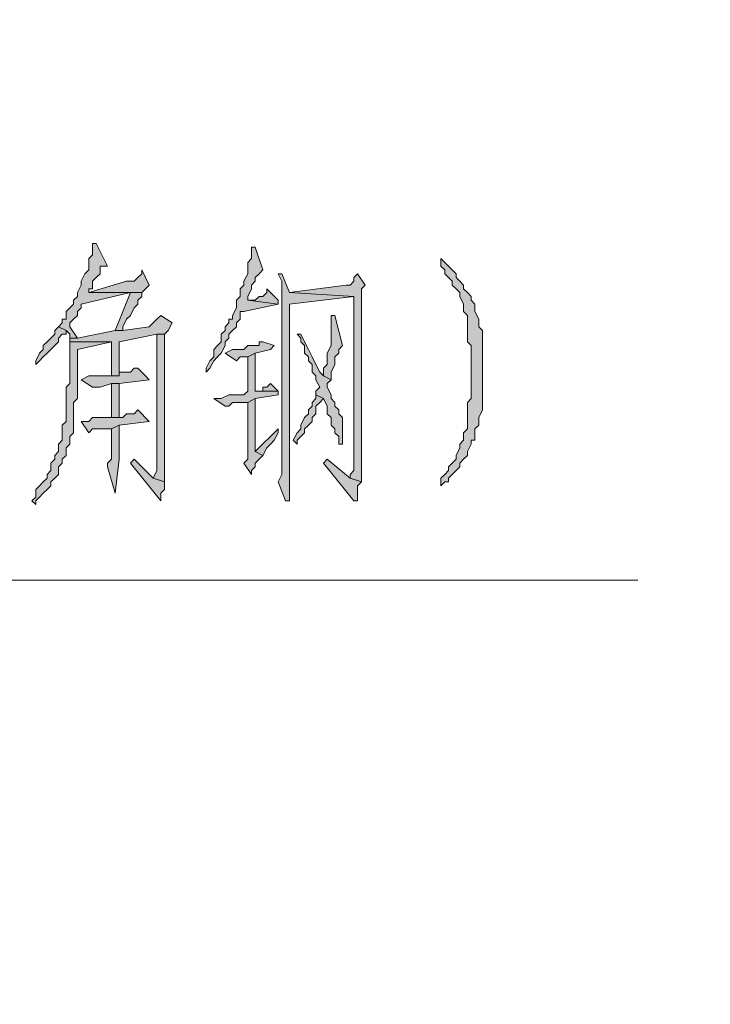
# Model space of a CAD drawing. Extents: x 566443 to 590371, y 3845226 to 3876576.
# Tile 127 of 221: x 586487.39 to 586495.11, y 3853967.66 to 3853978.67. Entities that reach past the tile are written whole.
import ezdxf

# ---------------------------------------------------------------- set-up
doc = ezdxf.new("R2010")
doc.units = 0
doc.layers.add('C00-00-00', color=7, linetype='CONTINUOUS')

msp = doc.modelspace()

# ---------------------------------------------------------------- hatches: boundary and pattern name
at = {"layer": 'C00-00-00'}
h = msp.add_hatch(color=256, dxfattribs=at)
h.dxf.hatch_style = 2
h.paths.add_polyline_path([(586488.246, 3853976.17), (586488.204, 3853976.17), (586488.204, 3853976.127), (586488.204, 3853976.043), (586488.162, 3853976), (586488.162, 3853975.873), (586488.119, 3853975.831), (586488.077, 3853975.746), (586488.077, 3853975.704), (586488.035, 3853975.619), (586488.035, 3853975.577), (586487.992, 3853975.535), (586487.992, 3853975.492), (586487.95, 3853975.45), (586487.908, 3853975.408), (586487.908, 3853975.323), (586487.865, 3853975.323), (586487.865, 3853975.281), (586487.823, 3853975.238), (586487.908, 3853975.196), (586487.95, 3853975.154), (586487.95, 3853975.111), (586488.035, 3853975.111), (586487.95, 3853975.238), (586487.95, 3853975.281), (586487.992, 3853975.323), (586488.035, 3853975.365), (586488.035, 3853975.408), (586488.077, 3853975.45), (586488.077, 3853975.492), (586488.627, 3853975.619), (586488.754, 3853975.619), (586488.162, 3853975.619), (586488.162, 3853975.662), (586488.204, 3853975.662), (586488.204, 3853975.746), (586488.246, 3853975.789), (586488.289, 3853975.831), (586488.289, 3853975.916), (586488.373, 3853975.916)])
h = msp.add_hatch(color=256, dxfattribs=at)
h.dxf.hatch_style = 2
h.paths.add_polyline_path([(586490.024, 3853976.127), (586489.982, 3853976.127), (586489.982, 3853976.043), (586489.982, 3853976), (586489.94, 3853975.958), (586489.94, 3853975.831), (586489.897, 3853975.746), (586489.897, 3853975.704), (586489.855, 3853975.662), (586489.855, 3853975.577), (586489.813, 3853975.535), (586489.813, 3853975.45), (586489.77, 3853975.365), (586489.77, 3853975.323), (586489.728, 3853975.323), (586489.728, 3853975.281), (586489.686, 3853975.238), (586489.686, 3853975.196), (586489.643, 3853975.154), (586489.643, 3853975.069), (586489.601, 3853975.027), (586489.559, 3853974.984), (586489.559, 3853974.9), (586489.516, 3853974.857), (586489.474, 3853974.773), (586489.474, 3853974.73), (586489.516, 3853974.773), (586489.559, 3853974.857), (586489.601, 3853974.9), (586489.643, 3853974.942), (586489.686, 3853975.027), (586489.686, 3853975.069), (586489.728, 3853975.111), (586489.728, 3853975.154), (586489.77, 3853975.196), (586489.813, 3853975.238), (586489.813, 3853975.281), (586489.855, 3853975.323), (586489.855, 3853975.408), (586489.897, 3853975.408), (586490.278, 3853975.492), (586489.94, 3853975.535), (586489.94, 3853975.577), (586489.982, 3853975.662), (586489.982, 3853975.704), (586490.024, 3853975.746), (586490.024, 3853975.789), (586490.067, 3853975.831), (586490.109, 3853975.873)])
h = msp.add_hatch(color=256, dxfattribs=at)
h.dxf.hatch_style = 2
h.paths.add_polyline_path([(586492.099, 3853976), (586492.099, 3853975.916), (586492.141, 3853975.873), (586492.141, 3853975.831), (586492.183, 3853975.789), (586492.226, 3853975.746), (586492.226, 3853975.704), (586492.268, 3853975.662), (586492.31, 3853975.619), (586492.31, 3853975.577), (586492.353, 3853975.492), (586492.353, 3853975.408), (586492.395, 3853975.365), (586492.395, 3853975.069), (586492.437, 3853975.027), (586492.437, 3853974.646), (586492.437, 3853974.603), (586492.437, 3853974.434), (586492.395, 3853974.392), (586492.395, 3853974.095), (586492.353, 3853974.053), (586492.353, 3853973.968), (586492.31, 3853973.926), (586492.31, 3853973.884), (586492.268, 3853973.799), (586492.268, 3853973.757), (586492.226, 3853973.714), (586492.183, 3853973.672), (586492.183, 3853973.63), (586492.141, 3853973.587), (586492.099, 3853973.545), (586492.099, 3853973.46), (586492.141, 3853973.503), (586492.183, 3853973.503), (586492.183, 3853973.545), (586492.226, 3853973.587), (586492.268, 3853973.63), (586492.31, 3853973.672), (586492.31, 3853973.714), (586492.353, 3853973.757), (586492.395, 3853973.799), (586492.395, 3853973.841), (586492.437, 3853973.926), (586492.437, 3853973.968), (586492.48, 3853973.968), (586492.48, 3853974.095), (586492.522, 3853974.138), (586492.522, 3853974.222), (586492.564, 3853974.307), (586492.564, 3853975.196), (586492.522, 3853975.238), (586492.522, 3853975.323), (586492.48, 3853975.408), (586492.48, 3853975.492), (586492.437, 3853975.535), (586492.437, 3853975.577), (586492.395, 3853975.619), (586492.353, 3853975.662), (586492.353, 3853975.704), (586492.31, 3853975.746), (586492.268, 3853975.789), (586492.268, 3853975.831), (586492.226, 3853975.873), (586492.183, 3853975.916), (586492.141, 3853975.958)])
h = msp.add_hatch(color=256, dxfattribs=at)
h.dxf.hatch_style = 2
h.paths.add_polyline_path([(586488.754, 3853975.873), (586488.754, 3853975.831), (586488.712, 3853975.789), (586488.67, 3853975.746), (586488.585, 3853975.746), (586488.162, 3853975.619), (586488.754, 3853975.619), (586488.797, 3853975.662), (586488.839, 3853975.704)])
h = msp.add_hatch(color=256, dxfattribs=at)
h.dxf.hatch_style = 2
h.paths.add_polyline_path([(586490.321, 3853975.831), (586490.278, 3853975.831), (586490.321, 3853975.746), (586490.321, 3853974.307), (586490.321, 3853974.222), (586490.321, 3853973.587), (586490.278, 3853973.503), (586490.363, 3853973.291), (586490.405, 3853973.291), (586490.405, 3853973.63), (586490.405, 3853975.492), (586491.125, 3853975.577), (586490.405, 3853975.619)])
h = msp.add_hatch(color=256, dxfattribs=at)
h.dxf.hatch_style = 2
h.paths.add_polyline_path([(586491.167, 3853975.831), (586491.125, 3853975.789), (586491.125, 3853975.746), (586491.083, 3853975.704), (586491.04, 3853975.704), (586490.405, 3853975.619), (586491.125, 3853975.577), (586491.125, 3853973.63), (586491.083, 3853973.587), (586491.083, 3853973.545), (586491.21, 3853973.503), (586491.21, 3853974.73), (586491.21, 3853974.815), (586491.21, 3853975.662), (586491.252, 3853975.704)])
h = msp.add_hatch(color=256, dxfattribs=at)
h.dxf.hatch_style = 2
h.paths.add_polyline_path([(586490.151, 3853975.662), (586490.151, 3853975.619), (586490.109, 3853975.577), (586490.067, 3853975.577), (586490.024, 3853975.535), (586489.94, 3853975.535), (586490.278, 3853975.492), (586490.278, 3853975.535)])
h = msp.add_hatch(color=256, dxfattribs=at)
h.dxf.hatch_style = 2
h.paths.add_polyline_path([(586488.754, 3853975.619), (586488.627, 3853975.619), (586488.458, 3853975.196), (586488.543, 3853975.196), (586488.543, 3853975.238), (586488.585, 3853975.323), (586488.627, 3853975.365), (586488.67, 3853975.45), (586488.712, 3853975.492), (586488.712, 3853975.535), (586488.754, 3853975.577)])
h = msp.add_hatch(color=256, dxfattribs=at)
h.dxf.hatch_style = 2
h.paths.add_polyline_path([(586488.966, 3853975.365), (586488.924, 3853975.323), (586488.881, 3853975.281), (586488.839, 3853975.238), (586488.543, 3853975.196), (586488.458, 3853975.196), (586488.035, 3853975.111), (586487.95, 3853975.111), (586487.95, 3853975.069), (586488.416, 3853975.069), (586488.416, 3853974.942), (586488.416, 3853974.688), (586488.5, 3853974.688), (586488.5, 3853975.069), (586488.924, 3853975.154), (586489.008, 3853975.154), (586489.051, 3853975.196), (586489.093, 3853975.281)])
h = msp.add_hatch(color=256, dxfattribs=at)
h.dxf.hatch_style = 2
h.paths.add_polyline_path([(586490.871, 3853975.365), (586490.871, 3853975.027), (586490.829, 3853974.942), (586490.829, 3853974.815), (586490.786, 3853974.773), (586490.786, 3853974.688), (586490.871, 3853974.646), (586490.871, 3853974.73), (586490.913, 3853974.815), (586490.913, 3853974.9), (586490.956, 3853974.942), (586490.956, 3853974.984), (586490.998, 3853975.027), (586490.913, 3853975.365)])
h = msp.add_hatch(color=256, dxfattribs=at)
h.dxf.hatch_style = 2
h.paths.add_polyline_path([(586487.823, 3853975.238), (586487.781, 3853975.196), (586487.781, 3853975.154), (586487.738, 3853975.111), (586487.696, 3853975.069), (586487.654, 3853975.027), (586487.654, 3853974.984), (586487.611, 3853974.942), (586487.569, 3853974.857), (586487.569, 3853974.815), (586487.611, 3853974.857), (586487.654, 3853974.9), (586487.696, 3853974.942), (586487.738, 3853974.984), (586487.781, 3853975.027), (586487.823, 3853975.069), (586487.823, 3853975.111), (586487.865, 3853975.154), (586487.908, 3853975.154), (586487.908, 3853975.196)])
h = msp.add_hatch(color=256, dxfattribs=at)
h.dxf.hatch_style = 2
h.paths.add_polyline_path([(586489.008, 3853975.154), (586488.924, 3853975.154), (586488.924, 3853973.757), (586488.924, 3853973.63), (586488.881, 3853973.545), (586489.008, 3853973.503), (586489.008, 3853974.942), (586489.008, 3853974.984)])
h = msp.add_hatch(color=256, dxfattribs=at)
h.dxf.hatch_style = 2
h.paths.add_polyline_path([(586490.532, 3853975.154), (586490.49, 3853975.154), (586490.532, 3853975.111), (586490.532, 3853975.069), (586490.575, 3853975.027), (586490.575, 3853974.942), (586490.617, 3853974.9), (586490.617, 3853974.857), (586490.659, 3853974.815), (586490.659, 3853974.73), (586490.702, 3853974.688), (586490.702, 3853974.646), (586490.744, 3853974.561), (586490.702, 3853974.519), (586490.702, 3853974.476), (586490.786, 3853974.434), (586490.829, 3853974.349), (586490.829, 3853974.265), (586490.871, 3853974.222), (586490.871, 3853974.138), (586490.913, 3853974.095), (586490.913, 3853974.053), (586490.956, 3853974.011), (586490.956, 3853973.926), (586490.998, 3853973.926), (586490.998, 3853974.222), (586490.956, 3853974.265), (586490.956, 3853974.307), (586490.913, 3853974.349), (586490.913, 3853974.392), (586490.871, 3853974.434), (586490.871, 3853974.476), (586490.829, 3853974.561), (586490.829, 3853974.603), (586490.871, 3853974.646), (586490.786, 3853974.688), (586490.744, 3853974.73), (586490.702, 3853974.815), (586490.659, 3853974.9), (586490.617, 3853974.984), (586490.575, 3853975.069)])
h = msp.add_hatch(color=256, dxfattribs=at)
h.dxf.hatch_style = 2
h.paths.add_polyline_path([(586487.95, 3853975.069), (586487.95, 3853974.603), (586487.908, 3853974.561), (586487.908, 3853974.18), (586487.865, 3853974.138), (586487.865, 3853973.968), (586487.823, 3853973.926), (586487.823, 3853973.841), (586487.781, 3853973.799), (586487.781, 3853973.757), (586487.738, 3853973.714), (586487.738, 3853973.63), (586487.696, 3853973.587), (586487.696, 3853973.545), (586487.654, 3853973.503), (586487.611, 3853973.46), (586487.569, 3853973.418), (586487.569, 3853973.333), (586487.527, 3853973.291), (586487.569, 3853973.249), (586487.569, 3853973.291), (586487.611, 3853973.333), (586487.654, 3853973.376), (586487.696, 3853973.418), (586487.738, 3853973.46), (586487.738, 3853973.503), (586487.781, 3853973.545), (586487.823, 3853973.587), (586487.823, 3853973.672), (586487.865, 3853973.714), (586487.865, 3853973.757), (586487.908, 3853973.799), (586487.908, 3853973.884), (586487.95, 3853973.926), (586487.95, 3853974.011), (586487.992, 3853974.053), (586487.992, 3853974.392), (586488.035, 3853974.434), (586488.035, 3853974.984), (586488.416, 3853975.069)])
h = msp.add_hatch(color=256, dxfattribs=at)
h.dxf.hatch_style = 2
h.paths.add_polyline_path([(586490.109, 3853975.069), (586490.067, 3853975.069), (586490.067, 3853975.027), (586489.94, 3853975.027), (586489.897, 3853974.984), (586489.77, 3853974.984), (586489.686, 3853974.942), (586489.813, 3853974.857), (586489.855, 3853974.9), (586489.94, 3853974.9), (586490.024, 3853974.942), (586490.194, 3853974.984), (586490.236, 3853975.027)])
h = msp.add_hatch(color=256, dxfattribs=at)
h.dxf.hatch_style = 2
h.paths.add_polyline_path([(586490.024, 3853974.942), (586489.94, 3853974.9), (586489.94, 3853974.519), (586489.897, 3853974.476), (586489.728, 3853974.476), (586489.643, 3853974.434), (586489.559, 3853974.434), (586489.686, 3853974.349), (586489.728, 3853974.349), (586489.77, 3853974.392), (586489.94, 3853974.392), (586490.024, 3853974.434), (586490.278, 3853974.476), (586490.278, 3853974.519), (586490.024, 3853974.519)])
h = msp.add_hatch(color=256, dxfattribs=at)
h.dxf.hatch_style = 2
h.paths.add_polyline_path([(586488.712, 3853974.773), (586488.67, 3853974.773), (586488.627, 3853974.73), (586488.5, 3853974.73), (586488.5, 3853974.688), (586488.162, 3853974.688), (586488.077, 3853974.646), (586488.204, 3853974.561), (586488.289, 3853974.561), (586488.416, 3853974.603), (586488.5, 3853974.603), (586488.839, 3853974.646), (586488.797, 3853974.688)])
h = msp.add_hatch(color=256, dxfattribs=at)
h.dxf.hatch_style = 2
h.paths.add_polyline_path([(586488.5, 3853974.603), (586488.416, 3853974.603), (586488.416, 3853974.561), (586488.416, 3853974.222), (586488.5, 3853974.222)])
h = msp.add_hatch(color=256, dxfattribs=at)
h.dxf.hatch_style = 2
h.paths.add_polyline_path([(586490.194, 3853974.603), (586490.151, 3853974.561), (586490.109, 3853974.561), (586490.109, 3853974.519), (586490.024, 3853974.519), (586490.278, 3853974.519)])
h = msp.add_hatch(color=256, dxfattribs=at)
h.dxf.hatch_style = 2
h.paths.add_polyline_path([(586490.024, 3853974.434), (586489.94, 3853974.392), (586489.94, 3853973.757), (586489.897, 3853973.714), (586489.982, 3853973.587), (586489.982, 3853973.63), (586490.024, 3853973.672), (586490.024, 3853973.714), (586490.067, 3853973.757), (586490.109, 3853973.799), (586490.024, 3853973.841)])
h = msp.add_hatch(color=256, dxfattribs=at)
h.dxf.hatch_style = 2
h.paths.add_polyline_path([(586490.702, 3853974.476), (586490.702, 3853974.434), (586490.659, 3853974.392), (586490.659, 3853974.349), (586490.617, 3853974.307), (586490.617, 3853974.265), (586490.575, 3853974.222), (586490.532, 3853974.138), (586490.532, 3853974.095), (586490.49, 3853974.053), (586490.448, 3853973.968), (586490.49, 3853973.926), (586490.49, 3853973.968), (586490.532, 3853974.011), (586490.575, 3853974.053), (586490.575, 3853974.095), (586490.617, 3853974.138), (586490.659, 3853974.18), (586490.659, 3853974.222), (586490.702, 3853974.265), (586490.702, 3853974.349), (586490.744, 3853974.392), (586490.786, 3853974.434)])
h = msp.add_hatch(color=256, dxfattribs=at)
h.dxf.hatch_style = 2
h.paths.add_polyline_path([(586488.712, 3853974.307), (586488.67, 3853974.265), (586488.585, 3853974.265), (586488.543, 3853974.222), (586488.204, 3853974.222), (586488.162, 3853974.18), (586488.077, 3853974.18), (586488.162, 3853974.053), (586488.204, 3853974.095), (586488.416, 3853974.095), (586488.5, 3853974.138), (586488.839, 3853974.18)])
h = msp.add_hatch(color=256, dxfattribs=at)
h.dxf.hatch_style = 2
h.paths.add_polyline_path([(586488.5, 3853974.138), (586488.416, 3853974.095), (586488.416, 3853973.757), (586488.373, 3853973.714), (586488.373, 3853973.672), (586488.458, 3853973.376), (586488.5, 3853973.757)])
h = msp.add_hatch(color=256, dxfattribs=at)
h.dxf.hatch_style = 2
h.paths.add_polyline_path([(586490.278, 3853974.095), (586490.024, 3853973.841), (586490.109, 3853973.799), (586490.151, 3853973.884), (586490.194, 3853973.926), (586490.236, 3853973.968), (586490.278, 3853974.053)])
h = msp.add_hatch(color=256, dxfattribs=at)
h.dxf.hatch_style = 2
h.paths.add_polyline_path([(586488.67, 3853973.757), (586488.627, 3853973.714), (586488.966, 3853973.291), (586488.966, 3853973.376), (586489.008, 3853973.418), (586489.008, 3853973.503), (586488.881, 3853973.545)])
h = msp.add_hatch(color=256, dxfattribs=at)
h.dxf.hatch_style = 2
h.paths.add_polyline_path([(586490.829, 3853973.757), (586490.786, 3853973.714), (586491.125, 3853973.291), (586491.167, 3853973.291), (586491.167, 3853973.333), (586491.167, 3853973.46), (586491.21, 3853973.503), (586491.083, 3853973.545)])

# ---------------------------------------------------------------- linework, layer by layer
at = {"layer": 'C00-00-00', "lineweight": 0}
for points in [[(586488.246, 3853976.17), (586488.204, 3853976.17), (586488.204, 3853976.127), (586488.204, 3853976.043), (586488.162, 3853976), (586488.162, 3853975.873), (586488.119, 3853975.831), (586488.077, 3853975.746), (586488.077, 3853975.704), (586488.035, 3853975.619), (586488.035, 3853975.577), (586487.992, 3853975.535), (586487.992, 3853975.492), (586487.95, 3853975.45), (586487.908, 3853975.408), (586487.908, 3853975.323), (586487.865, 3853975.323), (586487.865, 3853975.281), (586487.823, 3853975.238), (586487.908, 3853975.196), (586487.95, 3853975.154), (586487.95, 3853975.111), (586488.035, 3853975.111), (586487.95, 3853975.238), (586487.95, 3853975.281), (586487.992, 3853975.323), (586488.035, 3853975.365), (586488.035, 3853975.408), (586488.077, 3853975.45), (586488.077, 3853975.492), (586488.627, 3853975.619), (586488.754, 3853975.619), (586488.162, 3853975.619), (586488.162, 3853975.662), (586488.204, 3853975.662), (586488.204, 3853975.746), (586488.246, 3853975.789), (586488.289, 3853975.831), (586488.289, 3853975.916), (586488.373, 3853975.916)], [(586490.024, 3853976.127), (586489.982, 3853976.127), (586489.982, 3853976.043), (586489.982, 3853976), (586489.94, 3853975.958), (586489.94, 3853975.831), (586489.897, 3853975.746), (586489.897, 3853975.704), (586489.855, 3853975.662), (586489.855, 3853975.577), (586489.813, 3853975.535), (586489.813, 3853975.45), (586489.77, 3853975.365), (586489.77, 3853975.323), (586489.728, 3853975.323), (586489.728, 3853975.281), (586489.686, 3853975.238), (586489.686, 3853975.196), (586489.643, 3853975.154), (586489.643, 3853975.069), (586489.601, 3853975.027), (586489.559, 3853974.984), (586489.559, 3853974.9), (586489.516, 3853974.857), (586489.474, 3853974.773), (586489.474, 3853974.73), (586489.516, 3853974.773), (586489.559, 3853974.857), (586489.601, 3853974.9), (586489.643, 3853974.942), (586489.686, 3853975.027), (586489.686, 3853975.069), (586489.728, 3853975.111), (586489.728, 3853975.154), (586489.77, 3853975.196), (586489.813, 3853975.238), (586489.813, 3853975.281), (586489.855, 3853975.323), (586489.855, 3853975.408), (586489.897, 3853975.408), (586490.278, 3853975.492), (586489.94, 3853975.535), (586489.94, 3853975.577), (586489.982, 3853975.662), (586489.982, 3853975.704), (586490.024, 3853975.746), (586490.024, 3853975.789), (586490.067, 3853975.831), (586490.109, 3853975.873)], [(586492.099, 3853976), (586492.099, 3853975.916), (586492.141, 3853975.873), (586492.141, 3853975.831), (586492.183, 3853975.789), (586492.226, 3853975.746), (586492.226, 3853975.704), (586492.268, 3853975.662), (586492.31, 3853975.619), (586492.31, 3853975.577), (586492.353, 3853975.492), (586492.353, 3853975.408), (586492.395, 3853975.365), (586492.395, 3853975.069), (586492.437, 3853975.027), (586492.437, 3853974.646), (586492.437, 3853974.603), (586492.437, 3853974.434), (586492.395, 3853974.392), (586492.395, 3853974.095), (586492.353, 3853974.053), (586492.353, 3853973.968), (586492.31, 3853973.926), (586492.31, 3853973.884), (586492.268, 3853973.799), (586492.268, 3853973.757), (586492.226, 3853973.714), (586492.183, 3853973.672), (586492.183, 3853973.63), (586492.141, 3853973.587), (586492.099, 3853973.545), (586492.099, 3853973.46), (586492.141, 3853973.503), (586492.183, 3853973.503), (586492.183, 3853973.545), (586492.226, 3853973.587), (586492.268, 3853973.63), (586492.31, 3853973.672), (586492.31, 3853973.714), (586492.353, 3853973.757), (586492.395, 3853973.799), (586492.395, 3853973.841), (586492.437, 3853973.926), (586492.437, 3853973.968), (586492.48, 3853973.968), (586492.48, 3853974.095), (586492.522, 3853974.138), (586492.522, 3853974.222), (586492.564, 3853974.307), (586492.564, 3853975.196), (586492.522, 3853975.238), (586492.522, 3853975.323), (586492.48, 3853975.408), (586492.48, 3853975.492), (586492.437, 3853975.535), (586492.437, 3853975.577), (586492.395, 3853975.619), (586492.353, 3853975.662), (586492.353, 3853975.704), (586492.31, 3853975.746), (586492.268, 3853975.789), (586492.268, 3853975.831), (586492.226, 3853975.873), (586492.183, 3853975.916), (586492.141, 3853975.958)], [(586488.754, 3853975.873), (586488.754, 3853975.831), (586488.712, 3853975.789), (586488.67, 3853975.746), (586488.585, 3853975.746), (586488.162, 3853975.619), (586488.754, 3853975.619), (586488.797, 3853975.662), (586488.839, 3853975.704)], [(586490.321, 3853975.831), (586490.278, 3853975.831), (586490.321, 3853975.746), (586490.321, 3853974.307), (586490.321, 3853974.222), (586490.321, 3853973.587), (586490.278, 3853973.503), (586490.363, 3853973.291), (586490.405, 3853973.291), (586490.405, 3853973.63), (586490.405, 3853975.492), (586491.125, 3853975.577), (586490.405, 3853975.619)], [(586491.167, 3853975.831), (586491.125, 3853975.789), (586491.125, 3853975.746), (586491.083, 3853975.704), (586491.04, 3853975.704), (586490.405, 3853975.619), (586491.125, 3853975.577), (586491.125, 3853973.63), (586491.083, 3853973.587), (586491.083, 3853973.545), (586491.21, 3853973.503), (586491.21, 3853974.73), (586491.21, 3853974.815), (586491.21, 3853975.662), (586491.252, 3853975.704)], [(586490.151, 3853975.662), (586490.151, 3853975.619), (586490.109, 3853975.577), (586490.067, 3853975.577), (586490.024, 3853975.535), (586489.94, 3853975.535), (586490.278, 3853975.492), (586490.278, 3853975.535)], [(586488.754, 3853975.619), (586488.627, 3853975.619), (586488.458, 3853975.196), (586488.543, 3853975.196), (586488.543, 3853975.238), (586488.585, 3853975.323), (586488.627, 3853975.365), (586488.67, 3853975.45), (586488.712, 3853975.492), (586488.712, 3853975.535), (586488.754, 3853975.577)], [(586488.966, 3853975.365), (586488.924, 3853975.323), (586488.881, 3853975.281), (586488.839, 3853975.238), (586488.543, 3853975.196), (586488.458, 3853975.196), (586488.035, 3853975.111), (586487.95, 3853975.111), (586487.95, 3853975.069), (586488.416, 3853975.069), (586488.416, 3853974.942), (586488.416, 3853974.688), (586488.5, 3853974.688), (586488.5, 3853975.069), (586488.924, 3853975.154), (586489.008, 3853975.154), (586489.051, 3853975.196), (586489.093, 3853975.281)], [(586490.871, 3853975.365), (586490.871, 3853975.027), (586490.829, 3853974.942), (586490.829, 3853974.815), (586490.786, 3853974.773), (586490.786, 3853974.688), (586490.871, 3853974.646), (586490.871, 3853974.73), (586490.913, 3853974.815), (586490.913, 3853974.9), (586490.956, 3853974.942), (586490.956, 3853974.984), (586490.998, 3853975.027), (586490.913, 3853975.365)], [(586487.823, 3853975.238), (586487.781, 3853975.196), (586487.781, 3853975.154), (586487.738, 3853975.111), (586487.696, 3853975.069), (586487.654, 3853975.027), (586487.654, 3853974.984), (586487.611, 3853974.942), (586487.569, 3853974.857), (586487.569, 3853974.815), (586487.611, 3853974.857), (586487.654, 3853974.9), (586487.696, 3853974.942), (586487.738, 3853974.984), (586487.781, 3853975.027), (586487.823, 3853975.069), (586487.823, 3853975.111), (586487.865, 3853975.154), (586487.908, 3853975.154), (586487.908, 3853975.196)], [(586489.008, 3853975.154), (586488.924, 3853975.154), (586488.924, 3853973.757), (586488.924, 3853973.63), (586488.881, 3853973.545), (586489.008, 3853973.503), (586489.008, 3853974.942), (586489.008, 3853974.984)], [(586490.532, 3853975.154), (586490.49, 3853975.154), (586490.532, 3853975.111), (586490.532, 3853975.069), (586490.575, 3853975.027), (586490.575, 3853974.942), (586490.617, 3853974.9), (586490.617, 3853974.857), (586490.659, 3853974.815), (586490.659, 3853974.73), (586490.702, 3853974.688), (586490.702, 3853974.646), (586490.744, 3853974.561), (586490.702, 3853974.519), (586490.702, 3853974.476), (586490.786, 3853974.434), (586490.829, 3853974.349), (586490.829, 3853974.265), (586490.871, 3853974.222), (586490.871, 3853974.138), (586490.913, 3853974.095), (586490.913, 3853974.053), (586490.956, 3853974.011), (586490.956, 3853973.926), (586490.998, 3853973.926), (586490.998, 3853974.222), (586490.956, 3853974.265), (586490.956, 3853974.307), (586490.913, 3853974.349), (586490.913, 3853974.392), (586490.871, 3853974.434), (586490.871, 3853974.476), (586490.829, 3853974.561), (586490.829, 3853974.603), (586490.871, 3853974.646), (586490.786, 3853974.688), (586490.744, 3853974.73), (586490.702, 3853974.815), (586490.659, 3853974.9), (586490.617, 3853974.984), (586490.575, 3853975.069)], [(586487.95, 3853975.069), (586487.95, 3853974.603), (586487.908, 3853974.561), (586487.908, 3853974.18), (586487.865, 3853974.138), (586487.865, 3853973.968), (586487.823, 3853973.926), (586487.823, 3853973.841), (586487.781, 3853973.799), (586487.781, 3853973.757), (586487.738, 3853973.714), (586487.738, 3853973.63), (586487.696, 3853973.587), (586487.696, 3853973.545), (586487.654, 3853973.503), (586487.611, 3853973.46), (586487.569, 3853973.418), (586487.569, 3853973.333), (586487.527, 3853973.291), (586487.569, 3853973.249), (586487.569, 3853973.291), (586487.611, 3853973.333), (586487.654, 3853973.376), (586487.696, 3853973.418), (586487.738, 3853973.46), (586487.738, 3853973.503), (586487.781, 3853973.545), (586487.823, 3853973.587), (586487.823, 3853973.672), (586487.865, 3853973.714), (586487.865, 3853973.757), (586487.908, 3853973.799), (586487.908, 3853973.884), (586487.95, 3853973.926), (586487.95, 3853974.011), (586487.992, 3853974.053), (586487.992, 3853974.392), (586488.035, 3853974.434), (586488.035, 3853974.984), (586488.416, 3853975.069)], [(586490.109, 3853975.069), (586490.067, 3853975.069), (586490.067, 3853975.027), (586489.94, 3853975.027), (586489.897, 3853974.984), (586489.77, 3853974.984), (586489.686, 3853974.942), (586489.813, 3853974.857), (586489.855, 3853974.9), (586489.94, 3853974.9), (586490.024, 3853974.942), (586490.194, 3853974.984), (586490.236, 3853975.027)], [(586490.024, 3853974.942), (586489.94, 3853974.9), (586489.94, 3853974.519), (586489.897, 3853974.476), (586489.728, 3853974.476), (586489.643, 3853974.434), (586489.559, 3853974.434), (586489.686, 3853974.349), (586489.728, 3853974.349), (586489.77, 3853974.392), (586489.94, 3853974.392), (586490.024, 3853974.434), (586490.278, 3853974.476), (586490.278, 3853974.519), (586490.024, 3853974.519)], [(586488.712, 3853974.773), (586488.67, 3853974.773), (586488.627, 3853974.73), (586488.5, 3853974.73), (586488.5, 3853974.688), (586488.162, 3853974.688), (586488.077, 3853974.646), (586488.204, 3853974.561), (586488.289, 3853974.561), (586488.416, 3853974.603), (586488.5, 3853974.603), (586488.839, 3853974.646), (586488.797, 3853974.688)], [(586488.5, 3853974.603), (586488.416, 3853974.603), (586488.416, 3853974.561), (586488.416, 3853974.222), (586488.5, 3853974.222)], [(586490.194, 3853974.603), (586490.151, 3853974.561), (586490.109, 3853974.561), (586490.109, 3853974.519), (586490.024, 3853974.519), (586490.278, 3853974.519)], [(586490.024, 3853974.434), (586489.94, 3853974.392), (586489.94, 3853973.757), (586489.897, 3853973.714), (586489.982, 3853973.587), (586489.982, 3853973.63), (586490.024, 3853973.672), (586490.024, 3853973.714), (586490.067, 3853973.757), (586490.109, 3853973.799), (586490.024, 3853973.841)], [(586490.702, 3853974.476), (586490.702, 3853974.434), (586490.659, 3853974.392), (586490.659, 3853974.349), (586490.617, 3853974.307), (586490.617, 3853974.265), (586490.575, 3853974.222), (586490.532, 3853974.138), (586490.532, 3853974.095), (586490.49, 3853974.053), (586490.448, 3853973.968), (586490.49, 3853973.926), (586490.49, 3853973.968), (586490.532, 3853974.011), (586490.575, 3853974.053), (586490.575, 3853974.095), (586490.617, 3853974.138), (586490.659, 3853974.18), (586490.659, 3853974.222), (586490.702, 3853974.265), (586490.702, 3853974.349), (586490.744, 3853974.392), (586490.786, 3853974.434)], [(586488.712, 3853974.307), (586488.67, 3853974.265), (586488.585, 3853974.265), (586488.543, 3853974.222), (586488.204, 3853974.222), (586488.162, 3853974.18), (586488.077, 3853974.18), (586488.162, 3853974.053), (586488.204, 3853974.095), (586488.416, 3853974.095), (586488.5, 3853974.138), (586488.839, 3853974.18)], [(586488.5, 3853974.138), (586488.416, 3853974.095), (586488.416, 3853973.757), (586488.373, 3853973.714), (586488.373, 3853973.672), (586488.458, 3853973.376), (586488.5, 3853973.757)], [(586490.278, 3853974.095), (586490.024, 3853973.841), (586490.109, 3853973.799), (586490.151, 3853973.884), (586490.194, 3853973.926), (586490.236, 3853973.968), (586490.278, 3853974.053)], [(586488.67, 3853973.757), (586488.627, 3853973.714), (586488.966, 3853973.291), (586488.966, 3853973.376), (586489.008, 3853973.418), (586489.008, 3853973.503), (586488.881, 3853973.545)], [(586490.829, 3853973.757), (586490.786, 3853973.714), (586491.125, 3853973.291), (586491.167, 3853973.291), (586491.167, 3853973.333), (586491.167, 3853973.46), (586491.21, 3853973.503), (586491.083, 3853973.545)]]:
    msp.add_lwpolyline(points, close=True, dxfattribs=at)
at = {"layer": 'C00-00-00', "lineweight": 9}
msp.add_lwpolyline([(586460.518, 3853972.402), (586494.3, 3853972.402)], dxfattribs=at)
at = {"layer": 'C00-00-00', "lineweight": 5}
msp.add_open_spline([(586400.108, 3853967.661), (586400.108, 3853967.661), (586645.684, 3854048.052), (586645.684, 3854048.052)], degree=3, dxfattribs=at)

doc.saveas('drawing.dxf')
